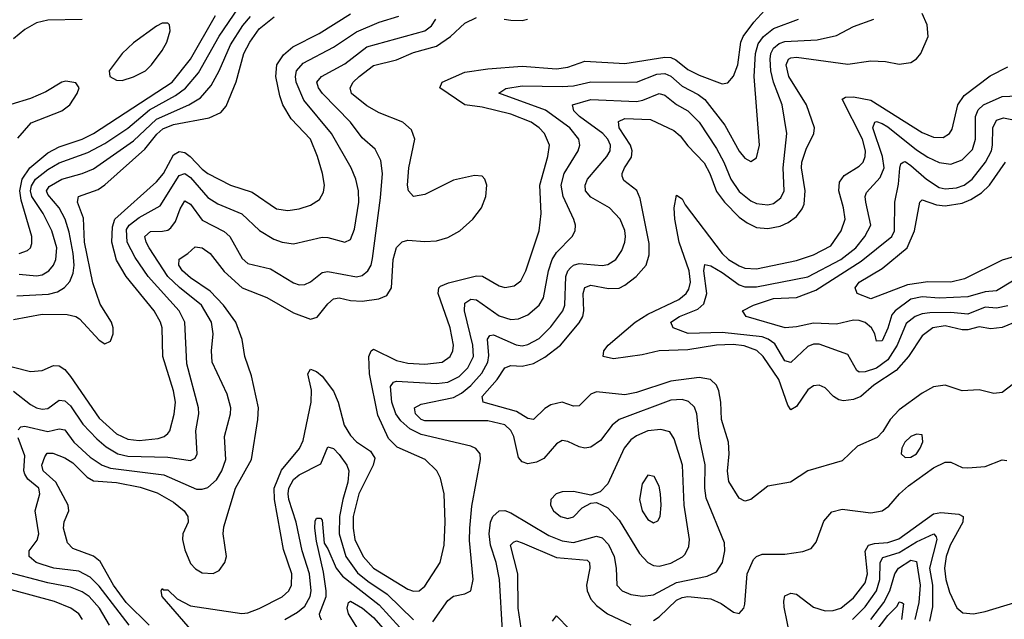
# Model space of a CAD drawing. Header units: inches. Extents: x 884549 to 1028252, y 526810 to 653624.
# Tile 68 of 256: x 942012 to 945457, y 542291 to 544388. Entities that reach past the tile are written whole.
import ezdxf

# ---------------------------------------------------------------- set-up
doc = ezdxf.new("R2010")
doc.units = ezdxf.units.IN
doc.header["$MEASUREMENT"] = 0
doc.layers.add('A9544', color=7, linetype='Continuous')

msp = doc.modelspace()

# ---------------------------------------------------------------- linework, layer by layer
at = {"layer": 'A9544', "color": 5}
for points, elevation in [([(942010, 543498.5), (942070, 543492.8), (942090, 543496.3), (942113.9, 543510), (942130.2, 543529.8), (942138.6, 543550), (942141.2, 543590), (942123.8, 543650), (942093.9, 543710), (942054.7, 543770), (942049.6, 543790), (942052.6, 543807.4), (942067.3, 543830), (942110, 543864.1), (942150, 543887.7), (942250, 543923.8), (942310, 543955.4), (942390, 544009.5), (942466.6, 544073.4), (942556.8, 544123.2), (942591.5, 544148.5), (942637.4, 544202.6), (942710, 544330.6), (942778, 544430)], 3260), ([(942631.7, 542230), (942509.9, 542370), (942506.9, 542390), (942510, 542398.4), (942514.2, 542394.2), (942530, 542393.7), (942562.8, 542362.8), (942610, 542337.6), (942789.2, 542310.8), (942810, 542313.3), (942850, 542328.8), (942930, 542369.6), (942953.2, 542390), (942963.2, 542410), (942964.3, 542450), (942935.5, 542535.5), (942903.4, 542710), (942902.4, 542750), (942927.7, 542812.3), (942991.3, 542888.7), (943003.5, 542916.5), (943032, 543050), (943032.4, 543092.4), (943019.8, 543150), (943030, 543165.5), (943050, 543157.6), (943070, 543141.7), (943110, 543088.6), (943126, 543050), (943147, 542970), (943170, 542933.5), (943190, 542911.8), (943239.1, 542879.1), (943254.6, 542854.6), (943249, 542830), (943198.5, 542730), (943179.2, 542650), (943178.4, 542610), (943185.1, 542570), (943213.4, 542510), (943250, 542469.7), (943370, 542395.8), (943390, 542389), (943410, 542390.9), (943430, 542406.8), (943482.9, 542490), (943497.8, 542550), (943500.9, 542630), (943496.7, 542730), (943484.8, 542784.8), (943471.4, 542810), (943430.6, 542850), (943333.1, 542893.1), (943303, 542923), (943264.7, 543004.7), (943235.5, 543150), (943233.9, 543210), (943242.3, 543230), (943250, 543235.4), (943330, 543196.6), (943370, 543186.3), (943430, 543183.4), (943490, 543190.7), (943518.1, 543210), (943528.1, 543230), (943529.9, 543250), (943517.8, 543310), (943476.6, 543430), (943479, 543450), (943484.1, 543455.9), (943511.9, 543468.1), (943610, 543492.4), (943631.1, 543491.1), (943690, 543457.2), (943710, 543451.5), (943742.5, 543457.5), (943765.2, 543474.8), (943782.8, 543510), (943829.9, 543650.1), (943836.7, 543710), (943832.2, 543810), (943860.6, 543910), (943866.1, 543950), (943848.1, 543990), (943829.9, 544010), (943801.8, 544030), (943730, 544057.6), (943630, 544082.1), (943570, 544090.4), (943482, 544150), (943489.7, 544170), (943570, 544205.2), (943650, 544216.8), (943770, 544225.9), (943890, 544216.4), (943930, 544222.4), (943990, 544242.9), (944130, 544235.5), (944270, 544257.7), (944290, 544255.7), (944307.7, 544247.7), (944350, 544214.2), (944390, 544193.9), (944470, 544164.6), (944490, 544167.5), (944510, 544191.3), (944524.7, 544230), (944535.6, 544310), (944544.1, 544330), (944580.7, 544379.3), (944644.8, 544450)], 3080), ([(941930, 543188.5), (942050, 543157.5), (942090, 543161), (942130, 543178.7), (942150, 543177.5), (942170, 543164.3), (942190, 543140.4), (942290, 542994.3), (942350, 542939.5), (942390, 542920.7), (942430, 542916), (942496.3, 542923.7), (942516.8, 542930), (942530, 542940.6), (942536.7, 542950), (942552.1, 543007.9), (942556.5, 543050), (942549.9, 543090), (942512.4, 543210), (942510.3, 543310), (942505, 543330), (942481.8, 543370), (942384.6, 543490), (942350, 543547.1), (942334.4, 543610), (942336.3, 543663.8), (942344.2, 543690), (942490, 543820.8), (942514.6, 543850), (942550, 543916.1), (942570, 543927.4), (942590, 543923.3), (942608, 543910), (942650, 543865.8), (942670, 543850.9), (942749.2, 543810), (942825.1, 543785.1), (942910, 543726.6), (942950, 543720.4), (942990, 543727), (943030, 543739.4), (943060.5, 543759.5), (943075.4, 543784.6), (943078.3, 543810), (943071.6, 543850), (943053.5, 543910), (943029, 543970), (942961.8, 544041.8), (942932.9, 544090), (942922, 544122), (942908.6, 544190), (942911.9, 544230), (942935, 544265), (942967.1, 544292.9), (943059.4, 544340.6), (943170, 544408.9)], 3180), ([(941990, 543088.9), (942050, 543042.7), (942070, 543030.7), (942090, 543025.8), (942110, 543028.6), (942150, 543057.9), (942170, 543055.6), (942190, 543037.4), (942233.2, 542973.2), (942282.1, 542922.1), (942314.1, 542894.1), (942355.2, 542870), (942390, 542861.6), (942530, 542858.4), (942610, 542846.5), (942625.9, 542854.1), (942633.2, 542870), (942628.6, 542950), (942638.9, 543010), (942637.5, 543030), (942596.1, 543183.9), (942589.9, 543330), (942569.9, 543370), (942461.9, 543490), (942416.3, 543556.3), (942388.3, 543610), (942385, 543655), (942394.4, 543670), (942430, 543696), (942503.2, 543736.8), (942570, 543842.8), (942590, 543850.5), (942610, 543836.4), (942670, 543765.8), (942704.6, 543744.6), (942789.1, 543709.1), (942850.4, 543650.4), (942900.9, 543620.9), (942930, 543610.6), (942970, 543604.3), (943070, 543627.2), (943090, 543627), (943150, 543610.2), (943170, 543619.6), (943184, 543656), (943199, 543750), (943197.6, 543790), (943188.6, 543830), (943171.2, 543870), (943103.4, 543990), (943006.4, 544106.4), (942979.6, 544170), (942977.1, 544190), (942980.7, 544210), (943003.4, 544236.6), (943110, 544292.1), (943190, 544345.8), (943270, 544379.3), (943339, 544401)], 3160), ([(941990, 543340.1), (942090, 543358.3), (942177.6, 543357.6), (942208.8, 543350), (942221.5, 543341.5), (942290, 543266.7), (942310, 543254.6), (942330, 543263.7), (942338.6, 543290), (942339.1, 543310), (942332.5, 543330), (942293.7, 543393.7), (942267.4, 543467.4), (942238.2, 543610), (942234.6, 543694.6), (942213.8, 543750), (942217.3, 543770), (942285.9, 543794.1), (942310, 543810.5), (942450, 543935.2), (942491.5, 543988.5), (942513, 544007), (942550, 544022), (942675.2, 544044.8), (942715.8, 544064.2), (942734, 544086), (942769.1, 544170.9), (942795.8, 544270), (942816.7, 544310), (942850, 544356.1), (942902, 544398)], 3220), ([(942002.2, 543422.2), (942112.3, 543427.7), (942143.6, 543436.4), (942169, 543451), (942187.5, 543472.5), (942198.6, 543501.4), (942202.6, 543530), (942198.8, 543570), (942185.2, 543645.2), (942170.7, 543690.7), (942149.6, 543730), (942110, 543776.4), (942105.3, 543790), (942115.3, 543804.7), (942159.4, 543830), (942230, 543850.1), (942270, 543866.9), (942410, 543964.4), (942490, 544040.4), (942603.4, 544090), (942644.7, 544115.3), (942681.5, 544158.5), (942709.9, 544210), (942750, 544300.4), (942792.3, 544367.7), (942819.9, 544400.1)], 3240), ([(942010, 543570.5), (942039, 543581), (942049.1, 543590), (942054.6, 543605.4), (942054.4, 543630), (942017.2, 543757.2), (942011.8, 543790), (942020, 543830), (942047.8, 543870), (942110, 543922.7), (942150, 543943.8), (942230, 543970.8), (942270, 543990.1), (942544.9, 544170), (942609.5, 544250.5), (942696.8, 544403.2)], 3280), ([(942464.7, 542270), (942384.6, 542350), (942340.5, 542410), (942293.3, 542493.3), (942270, 542511.4), (942197.9, 542537.9), (942178.6, 542558.6), (942165.4, 542610), (942167.8, 542632.2), (942183.6, 542670), (942180.9, 542690), (942137.7, 542770), (942094.4, 542810), (942089.6, 542830), (942100.3, 542859.7), (942108.4, 542871.6), (942127.5, 542872.5), (942170, 542855.9), (942198.3, 542838.3), (942247.6, 542787.6), (942270, 542775.7), (942350, 542769.2), (942433, 542753), (942492.7, 542732.7), (942550, 542700.3), (942587.5, 542670), (942599.8, 542650), (942601, 542630), (942582.8, 542590), (942581, 542570), (942590, 542534.3), (942610, 542486.4), (942626.8, 542466.8), (942650, 542453.1), (942689.4, 542450.6), (942710, 542461.9), (942730, 542489.2), (942735.9, 542510), (942724.1, 542590), (942725.9, 542614.1), (942767.3, 542750), (942822.6, 542850), (942845.7, 542990), (942847.3, 543030), (942823.1, 543143), (942799.6, 543210), (942789.9, 543270.1), (942768.1, 543330), (942725.3, 543390), (942678.9, 543438.9), (942610, 543484.8), (942581.9, 543510), (942569.1, 543530), (942569.5, 543550.5), (942600.4, 543570), (942625.9, 543594.1), (942650, 543590.1), (942678.7, 543570), (942727, 543507), (942790, 543450.9), (942876.9, 543417), (942970, 543362.5), (943030, 543340.4), (943052.7, 543347.3), (943090, 543394.3), (943110, 543412.3), (943130, 543415.2), (943170, 543405.8), (943210, 543403.4), (943268.7, 543411.3), (943296.3, 543423.7), (943313, 543450), (943318.2, 543550), (943330, 543591.2), (943350, 543611.2), (943370, 543617.5), (943430, 543612.3), (943470, 543615.3), (943510, 543627), (943551.6, 543650), (943597, 543690), (943628.4, 543730), (943642.8, 543770), (943646.3, 543810), (943639.8, 543830), (943630, 543841), (943603.5, 543843.5), (943530, 543827.1), (943430, 543777.1), (943389.8, 543769.8), (943372.3, 543790), (943369.2, 543809.2), (943374.1, 543870), (943394.1, 543970), (943383.4, 544003.4), (943353.1, 544030), (943270, 544062.2), (943227, 544087), (943173.3, 544130), (943168.1, 544150), (943178.8, 544170), (943199.2, 544190), (943250, 544228.1), (943330, 544248), (943390, 544274.1), (943470, 544295.5), (943519, 544330), (943570, 544376.8), (943610, 544396.1)], 3120), ([(945490, 543114.9), (945450, 543084.7), (945420.5, 543080.5), (945370, 543093), (945310, 543090.6), (945250, 543109.9), (945210, 543104), (945170, 543081.6), (945090, 543023.7), (945058, 542990), (945032.2, 542947.8), (945013, 542927), (944943.6, 542896.4), (944890, 542845.6), (944770.3, 542810), (944709.6, 542770.4), (944630, 542756.6), (944570, 542709.8), (944550, 542704), (944530, 542714.8), (944492.9, 542772.9), (944489.1, 542809.1), (944494.5, 542870), (944492, 542910), (944467.3, 542990), (944465.5, 543050), (944458.2, 543090), (944449.9, 543110), (944429.7, 543130), (944390, 543136.7), (944290, 543124.2), (944170, 543084.6), (944130, 543076.3), (944030, 543086.7), (944010, 543078.5), (943970, 543037.5), (943950, 543036.9), (943910, 543049.9), (943870, 543041), (943850, 543028), (943810, 542989.9), (943790, 542992.8), (943750, 543018.2), (943634, 543050), (943630.5, 543070), (943682.5, 543130), (943710, 543170.1), (943730, 543178.8), (943770, 543175.8), (943810, 543185.9), (943850, 543208.2), (943903.8, 543250), (943970, 543328.1), (943982, 543350), (943986.4, 543370), (943983.2, 543430), (943990, 543451.9), (944010, 543459.3), (944071.8, 543448.2), (944110, 543449.7), (944130, 543459.4), (944169.2, 543490), (944203.6, 543530), (944214.5, 543565.5), (944214.3, 543605.7), (944183.3, 543763.3), (944171.2, 543791.2), (944125.9, 543825.9), (944120.5, 543840.5), (944119.6, 543850), (944128.9, 543870), (944152.3, 543907.7), (944155.4, 543930), (944149.4, 543950), (944109.2, 544010), (944107.3, 544032.7), (944130, 544042.9), (944219.5, 544039.5), (944300.8, 544000.8), (944322.7, 543982.7), (944350, 543946.6), (944407.1, 543887.1), (944427, 543850), (944450, 543787.3), (944478.7, 543750), (944530, 543697.8), (944557.3, 543677.3), (944590, 543661.5), (944630, 543657.6), (944673.4, 543666.6), (944700.9, 543679.1), (944730, 543700.1), (944750, 543726.3), (944756.7, 543743.3), (944760.4, 543790), (944747.9, 543870), (944749, 543890), (944764, 543936), (944790.5, 543990), (944792.7, 544010), (944764.7, 544090), (944703.7, 544190), (944694.1, 544230), (944702.2, 544250), (944710, 544255.3), (944730, 544257.9), (944910, 544233.3), (944990, 544244.2), (945041.7, 544241.7), (945090, 544233), (945130, 544238.4), (945150, 544251.4), (945165.8, 544270), (945191.6, 544330), (945187, 544370), (945169.9, 544410)], 3020), ([(942230, 544389.1), (942110, 544387.1), (942070, 544377.5), (942030, 544353.7), (941990, 544322)], 3280), ([(942006.3, 542953.7), (942015.7, 542964.3), (942030, 542966.4), (942110, 542948.1), (942150, 542957.5), (942170, 542953.4), (942200.8, 542910), (942258, 542858), (942300.1, 542830), (942330, 542819.1), (942516.7, 542796.7), (942630, 542746.4), (942650, 542745.6), (942670, 542751.7), (942700.8, 542779.2), (942719.7, 542810), (942732.7, 542850), (942728.3, 542930), (942749.1, 543009.1), (942750.4, 543030), (942737.9, 543077.9), (942685.9, 543190), (942682.7, 543230), (942689.4, 543290), (942683.1, 543330), (942647.7, 543390), (942571.2, 543451.2), (942530, 543490.3), (942465.4, 543590), (942454.1, 543610), (942449.5, 543630), (942470, 543647.9), (942511, 543649), (942530, 543652.5), (942540.3, 543659.7), (942557.5, 543682.5), (942573.6, 543726.4), (942590, 543754.8), (942610, 543743.2), (942650, 543687.2), (942727.4, 543647.4), (942747, 543630), (942790, 543552.9), (942810, 543535.9), (942890, 543517), (942970, 543467.6), (942990, 543461.2), (943010, 543462), (943030, 543471.9), (943070, 543503.5), (943090, 543507.5), (943190, 543488.8), (943210, 543493.3), (943230.6, 543509.4), (943241.3, 543530), (943246.5, 543553.5), (943274.6, 543765.4), (943281.3, 543850), (943276.1, 543896.1), (943255.9, 543935.9), (943210, 543975.2), (943169.9, 544030), (943072, 544130), (943057.1, 544150), (943051.1, 544170), (943067.6, 544190), (943150, 544233.8), (943226.8, 544293.2), (943430, 544349.7), (943452.6, 544367.4), (943468.1, 544390)], 3140), ([(943457.9, 542282.1), (943510, 542357.1), (943530, 542371.8), (943570, 542379.6), (943590, 542390.6), (943599.1, 542430), (943586.4, 542566.4), (943586.7, 542610), (943593.9, 542686.1), (943624.8, 542850), (943623.1, 542870), (943608.4, 542888.4), (943590, 542896.3), (943416.8, 542936.8), (943376.6, 542956.6), (943345.6, 542985.6), (943328.4, 543010), (943313.6, 543050), (943310, 543104.7), (943320.1, 543119.9), (943330, 543124.2), (943470, 543115.1), (943510, 543120.2), (943550, 543139.7), (943579.6, 543170), (943599.9, 543210), (943597.8, 543250), (943567.9, 543370), (943570, 543397.2), (943590, 543411), (943610, 543407.9), (943690, 543352.8), (943730, 543339.6), (943757.9, 543342.1), (943790, 543355.8), (943829.9, 543390), (943845, 543415), (943861.9, 543510), (943874.9, 543550), (943890, 543573.8), (943945.3, 543630), (943955.8, 543650), (943956.5, 543670), (943950.8, 543689.2), (943913.8, 543770), (943906.7, 543810), (943917.5, 543850), (943966.1, 543930), (943971.6, 543950), (943968.3, 543970), (943937.1, 544010), (943852.4, 544072.4), (943688.6, 544131.4), (943712.8, 544147.2), (943770, 544157.2), (943910, 544154.7), (943950, 544157.4), (944010, 544171.4), (944170, 544170.4), (944242, 544198), (944270, 544200.1), (944290, 544191.1), (944330, 544155.3), (944386.5, 544126.5), (944409.6, 544109.6), (944479.9, 544019.9), (944530, 543928.4), (944550, 543903.5), (944570, 543892.6), (944590, 543904.9), (944600.5, 543950), (944582.2, 544190), (944586.5, 544270), (944595.6, 544304.4), (944614.9, 544330), (944650, 544358), (944736.8, 544390)], 3060), ([(943701.8, 542250), (943690.3, 542430), (943679.7, 542490), (943659.2, 542550), (943654.7, 542590), (943659.9, 542630), (943667.7, 542650), (943690, 542670.7), (943710, 542671.3), (943730, 542663.1), (943864, 542584), (943910, 542565.5), (943950, 542559.1), (944030, 542581.9), (944050, 542575.9), (944072.3, 542552.3), (944091.9, 542510), (944099.3, 542470), (944101.6, 542410), (944119.6, 542390), (944150, 542377), (944191.2, 542371.2), (944230, 542375.8), (944310, 542419.1), (944417.8, 542442.2), (944450, 542457.1), (944471.1, 542490), (944479.3, 542530), (944478.8, 542558.8), (944414.5, 542714.5), (944409.2, 542750), (944410.7, 542830.7), (944389.1, 542930), (944381.4, 543010), (944372.9, 543032.9), (944352.4, 543052.4), (944330, 543059.4), (944290, 543057.7), (944110.1, 542989.9), (944084.7, 542970), (944044, 542916), (944010, 542892.7), (943990, 542889.9), (943970, 542894.5), (943930, 542913), (943910, 542916.2), (943890, 542904.2), (943846.5, 542853.5), (943819.9, 542840.1), (943790, 542835.2), (943770, 542841.1), (943756.9, 542856.9), (943741, 542930), (943731, 542951), (943710, 542971), (943650, 542985.1), (943430, 542984.8), (943416.8, 542990), (943396.6, 543010), (943392.9, 543030), (943416.4, 543043.6), (943530, 543066.6), (943558.4, 543081.6), (943590.8, 543109.2), (943628.5, 543151.5), (943649.7, 543190), (943653.1, 543213.1), (943649.3, 543270.7), (943656.6, 543283.4), (943670, 543286.4), (943749.2, 543250.8), (943770, 543248), (943790, 543252.4), (943830, 543273.3), (943870, 543313.7), (943912.8, 543370), (943919.2, 543390), (943923.3, 543490), (943930.2, 543509.8), (943939.5, 543520.5), (943950, 543529.6), (943970, 543535.5), (944050, 543528.3), (944070, 543532), (944097.8, 543550), (944119, 543581), (944129.9, 543610), (944131.9, 543630), (944130, 543651.5), (944113.4, 543690), (944075.7, 543730), (944010, 543767.3), (943991.6, 543790), (943990.4, 543810), (943998.8, 543830), (944066.8, 543910), (944078, 543930), (944079.2, 543950), (944070.3, 543970), (944052.9, 543990), (943970.4, 544050), (943950.5, 544070), (943946.6, 544090), (944010, 544108.7), (944170, 544102.1), (944193, 544107), (944250, 544130.5), (944270, 544124.1), (944310, 544091.4), (944350.1, 544070), (944389.1, 544030), (944450, 543937.4), (944475.5, 543890), (944500.1, 543830), (944530, 543786.8), (944570, 543754.6), (944590, 543745.3), (944630, 543740.6), (944650, 543745.9), (944675.2, 543764.8), (944687.1, 543790), (944683.9, 543870), (944695.9, 543990), (944680.1, 544090), (944649.4, 544169.5), (944640.2, 544210), (944638.2, 544250), (944640.9, 544270), (944650, 544288.9), (944670, 544304.7), (944690, 544311.8), (944802.6, 544317.4), (944870, 544333.6), (944930, 544364.2), (945001.3, 544390)], 3040), ([(943706.8, 544390), (943730, 544386.4), (943770, 544385.4), (943789.3, 544390.7)], 3120), ([(945490, 543327.6), (945450, 543311.3), (945410, 543307.5), (945370, 543313.4), (945330, 543303.3), (945310, 543303.3), (945250, 543317.9), (945207.5, 543310), (945170, 543282.6), (945122.3, 543210), (945079.2, 543160.8), (945001.4, 543110), (944955.3, 543070), (944930, 543059.5), (944894.8, 543054.8), (944878.6, 543058.6), (944859.8, 543070), (944830, 543101), (944810, 543109.8), (944790, 543107.8), (944770, 543093.8), (944730, 543035.1), (944710, 543024), (944699.6, 543039.6), (944668.6, 543130), (944613.3, 543210), (944591.5, 543231.5), (944547.3, 543247.3), (944508.4, 543251.6), (944450.3, 543249.7), (944350, 543234), (944250.1, 543230), (944190, 543216.4), (944090, 543202), (944054, 543210), (944055.9, 543230), (944071.3, 543250), (944166.1, 543330), (944210, 543358.8), (944318, 543410), (944344, 543430), (944353.9, 543446.1), (944359.4, 543470), (944355.1, 543510), (944319.6, 543610), (944304.8, 543690), (944302.1, 543730), (944310, 543774), (944330, 543761.2), (944340.6, 543740.6), (944470, 543570.1), (944492.7, 543550), (944530, 543527.2), (944550, 543519.5), (944590, 543516.6), (944730, 543545.8), (944790, 543565.3), (944850, 543597.7), (944886.8, 543650), (944900.1, 543690), (944894.8, 543730), (944878, 543790), (944880.2, 543819.8), (944897.1, 543842.9), (944950, 543875.7), (944963.2, 543890), (944971, 543910), (944971.6, 543930), (944961.1, 543970), (944890.6, 544110), (944902.2, 544117.8), (944930, 544119.1), (944990, 544106.7), (945170, 543993.6), (945210, 543977.1), (945243.6, 543976.4), (945266.2, 543990), (945275.1, 544004.9), (945295.3, 544090), (945316.5, 544123.5), (945407.8, 544192.2), (945470, 544223.7)], 2980), ([(942005.5, 543974.5), (942052.4, 544027.6), (942159.7, 544070), (942187.3, 544090), (942213.1, 544130), (942219.7, 544150), (942208, 544168), (942173, 544173), (942158.8, 544170), (942103.5, 544136.5), (942050, 544113.2), (941910.7, 544070.7)], 3320), ([(945470, 543386.9), (945430, 543378.8), (945390, 543383.3), (945330, 543357.8), (945270, 543364.5), (945197.2, 543362.8), (945170, 543359.3), (945145.1, 543350), (945114.2, 543325.8), (945082.9, 543250), (945050, 543198.2), (945010.4, 543169.6), (944970, 543156.3), (944950, 543155.2), (944941.1, 543161.1), (944910, 543217.1), (944810, 543252.9), (944790, 543253.2), (944770, 543245.7), (944710, 543189), (944690, 543194.8), (944654.4, 543254.4), (944631.2, 543271.2), (944610, 543278.4), (944470, 543294.5), (944351.1, 543291.1), (944299.1, 543310), (944290.9, 543330), (944320.3, 543350), (944384.5, 543375.5), (944405.5, 543394.5), (944415.9, 543430), (944405.9, 543510), (944410, 543532.4), (944430, 543527.4), (944470, 543503.8), (944530, 543461.2), (944550, 543454.4), (944590, 543453.4), (944770, 543489.4), (944885.7, 543550), (944937.7, 543590), (944969.9, 543630), (944990.4, 543670), (944972.8, 543750), (944971, 543770), (944975.6, 543784.4), (945023.1, 543836.9), (945036.9, 543870), (945031, 543910), (944997.7, 544010), (945003.9, 544030), (945010, 544032.1), (945030, 544025.3), (945050, 544013.8), (945150, 543932.6), (945190, 543907.4), (945230, 543889.2), (945270, 543882.8), (945310, 543897.7), (945345.9, 543934.1), (945356.7, 543970), (945357, 544050), (945366.5, 544073.5), (945384.2, 544090), (945450, 544119.9), (945530, 544123.8)], 2960), ([(945486.1, 543473.9), (945430, 543440.3), (945390, 543436.9), (945330, 543418.7), (945230, 543414.1), (945170, 543419.1), (945130, 543410.2), (945075, 543370), (945063.9, 543356.1), (945050, 543309.7), (945030, 543265.3), (945010, 543264.2), (945004.7, 543290), (944992.7, 543310), (944970, 543329), (944950, 543336.4), (944930, 543337.5), (944870, 543323.3), (944790, 543326.6), (944730, 543313.7), (944690.5, 543310.5), (944553.6, 543350), (944540.7, 543370), (944579.8, 543390), (944650, 543413.2), (944730, 543417), (944797.5, 543442.5), (944956.1, 543543.9), (945063.4, 543630), (945073.5, 543650), (945074.6, 543750), (945086.8, 543813.2), (945091.5, 543868.5), (945095.8, 543884.2), (945103.5, 543890), (945110, 543892.2), (945130, 543878.6), (945185.2, 543830), (945230, 543801.7), (945250, 543796.4), (945290, 543799.9), (945316.5, 543810), (945344.9, 543830), (945392, 543890), (945412.2, 543930), (945416.7, 543950), (945416.8, 544010), (945430, 544036.9), (945454.5, 544045.5), (945530, 544030.1)], 2940), ([(945529.7, 543570.3), (945450, 543547), (945318.5, 543481.5), (945270, 543469.7), (945190, 543471.3), (945118.8, 543461.2), (944990, 543411.6), (944942.4, 543430), (944935.3, 543450), (944949.1, 543470), (945030, 543518), (945117.1, 543590), (945143.2, 543650), (945162.3, 543750), (945170, 543758.8), (945220.3, 543740.3), (945250, 543737.5), (945310, 543746.4), (945340.6, 543759.4), (945377.7, 543782.3), (945405.6, 543810), (945461.2, 543890)], 2920), ([(942395.1, 542270), (942290, 542407.2), (942258.6, 542438.6), (942218.6, 542458.6), (942131.5, 542470), (942090, 542481.9), (942069.8, 542490), (942044.6, 542510), (942044.6, 542530), (942072.5, 542567.5), (942078.6, 542590), (942066, 542670), (942082.8, 542730), (942078.5, 542750), (942040.8, 542780.8), (942030, 542798.4), (942026.6, 542810), (942030, 542862.9), (942006, 542926.1)], 3140), ([(942939.8, 542290), (942984.5, 542315.5), (943010, 542336.9), (943028.2, 542370), (943031.6, 542390), (943026.3, 542450), (943000.4, 542530), (942978.9, 542630), (942953.9, 542710), (942950.8, 542730), (942953.7, 542750), (942970, 542779.3), (942990, 542795.6), (943065.9, 542834.1), (943090, 542894), (943110, 542888.6), (943130, 542867.6), (943156.7, 542830), (943163.7, 542810), (943160.3, 542770), (943142.4, 542710), (943131, 542650), (943129.8, 542590), (943153.6, 542510), (943193.8, 542453.8), (943230, 542423.7), (943298.2, 542378.2), (943390, 542288.9)], 3060), ([(944230, 542286), (944250, 542299), (944310, 542357.8), (944330, 542367.1), (944350, 542370.1), (944430, 542362.1), (944466.1, 542346.1), (944510, 542315.4), (944530, 542311.5), (944545.6, 542330), (944550, 542344), (944557.5, 542450), (944579.8, 542500.2), (944590, 542511), (944610, 542518.9), (944690, 542518.1), (944752.1, 542527.9), (944782.1, 542537.9), (944799, 542561), (944825.6, 542634.4), (944853.7, 542666.3), (944890, 542676.1), (944990, 542663.7), (945030, 542670.1), (945053.7, 542686.3), (945090.9, 542730), (945121.9, 542758.1), (945210, 542820.1), (945250, 542840.4), (945270, 542840.1), (945310, 542822), (945330, 542820.7), (945390, 542825.7), (945450, 542848.2), (945466.5, 542846.5)], 3020), ([(943068.3, 542288.3), (943062.1, 542302.1), (943060.9, 542310), (943084.7, 542370), (943084.1, 542390), (943075.1, 542455.1), (943050, 542563.7), (943044.3, 542610), (943046, 542634), (943050, 542644.9), (943064, 542644), (943070, 542638), (943077.1, 542557.1), (943090, 542537.7), (943119.7, 542470), (943141.5, 542441.5), (943270, 542341.3), (943341.9, 542261.9)], 3040), ([(944707.8, 542230), (944687.3, 542332.7), (944685.6, 542354.4), (944690, 542373), (944710, 542381.8), (944730, 542378.1), (944790, 542333.4), (944830, 542320.6), (944858.7, 542321.3), (944885.6, 542330), (944930, 542365.4), (944970, 542418.9), (944978.2, 542450), (944970.5, 542529.5), (944981.9, 542550), (945003.7, 542556.3), (945050, 542559.8), (945087.8, 542572.2), (945210, 542659.2), (945235.6, 542664.4), (945298.5, 542658.5), (945313.5, 542650), (945312.5, 542630), (945267.5, 542550), (945253.5, 542510), (945247.8, 542470), (945252.7, 542430), (945265.3, 542385.3), (945291, 542331), (945312.8, 542312.8), (945350, 542310.4), (945390, 542318.2), (945493.8, 542350)], 2980), ([(944925.7, 542290), (944970, 542334), (945009.7, 542390), (945021.8, 542430), (945023.5, 542490), (945032.8, 542507.2), (945090, 542524.9), (945150, 542562), (945210.4, 542590), (945219.3, 542579.3), (945220.8, 542570), (945195.8, 542470), (945206.5, 542410), (945206, 542334), (945195.6, 542284.4)], 2960), ([(943777.2, 542190), (943756, 542330), (943755.6, 542450), (943729.5, 542550), (943739.5, 542560.5), (943750, 542564.8), (943770, 542557.8), (943890, 542507.3), (943997.1, 542497.1), (944005.7, 542490), (944006.6, 542470), (943995.5, 542410), (943998.1, 542390), (944010, 542361.5), (944030, 542338.8), (944068.9, 542310), (944150, 542271.1)], 3020), ([(944990, 542290.1), (945035.7, 542350), (945056.9, 542390), (945074.8, 542450), (945086.8, 542470), (945130, 542497.5), (945150, 542493.1), (945162.9, 542410), (945158, 542350), (945144, 542290)], 2940), ([(942326, 542270), (942290.9, 542330), (942254.3, 542370), (942230, 542386.9), (942190, 542403.2), (942110, 542418.8), (941950, 542460.1)], 3160), ([(942231.9, 542290), (942218.9, 542310), (942190.2, 542330.2), (942133.2, 542353.2), (941912.6, 542412.6)], 3180), ([(943211.9, 542231.9), (943162.2, 542310), (943158.3, 542330), (943162.3, 542350), (943170, 542354.2), (943211.6, 542330), (943250, 542296.5), (943309.6, 542229.6)], 3020), ([(944983.3, 542216.7), (945050, 542304.2), (945083, 542337.1), (945090, 542351.4), (945098.8, 542350), (945105.1, 542345.1), (945097.6, 542290)], 2920), ([(943876.1, 542283.9), (943890, 542302.9), (943980.8, 542210)], 2980)]:
    msp.add_lwpolyline(points, dxfattribs=dict(at, elevation=elevation))
for points, elevation in [([(942530, 544376), (942510, 544375.7), (942490, 544365.8), (942410, 544307.7), (942370.1, 544270), (942324.7, 544210), (942327.2, 544190), (942350, 544177.1), (942370, 544176.1), (942410, 544188.6), (942451.6, 544210), (942472.8, 544230), (942510, 544280.8), (942526.2, 544310), (942538.1, 544350), (942535.6, 544370)], 3320), ([(944255.1, 542955.1), (944210.4, 542950.4), (944170, 542932.7), (944150, 542918.5), (944127.5, 542890), (944070, 542764.4), (944043, 542737), (944010, 542724.5), (943950, 542737.4), (943910, 542737.1), (943888.9, 542730), (943870.2, 542710), (943869.3, 542690), (943879.7, 542670), (943904.7, 542650), (943930, 542643.7), (943950.4, 542649.6), (943979.8, 542680.2), (944010, 542697.1), (944030, 542699.5), (944070, 542680.6), (944110, 542637.5), (944181.3, 542521.3), (944209.4, 542489.4), (944230, 542478.6), (944250, 542476.3), (944290, 542486.9), (944331, 542509), (944340.9, 542519.1), (944354, 542546), (944355.4, 542570), (944337.6, 542690), (944330.8, 542830), (944302.5, 542922.5), (944286.5, 542946.5)], 3060), ([(945150, 542938), (945130.6, 542930), (945109.4, 542910), (945099.3, 542890), (945096, 542870), (945110, 542856.9), (945130, 542857.8), (945149.7, 542870), (945162.8, 542890), (945171.9, 542911.9), (945170, 542936.2)], 3040), ([(944210, 542795.1), (944190, 542764.5), (944180.5, 542710), (944190.2, 542670), (944210, 542640.2), (944230, 542628.1), (944244.4, 542635.6), (944252.6, 542650), (944257.1, 542690), (944254.8, 542730), (944250, 542757), (944232.3, 542790)], 3080)]:
    msp.add_lwpolyline(points, close=True, dxfattribs=dict(at, elevation=elevation))

doc.saveas('drawing.dxf')
